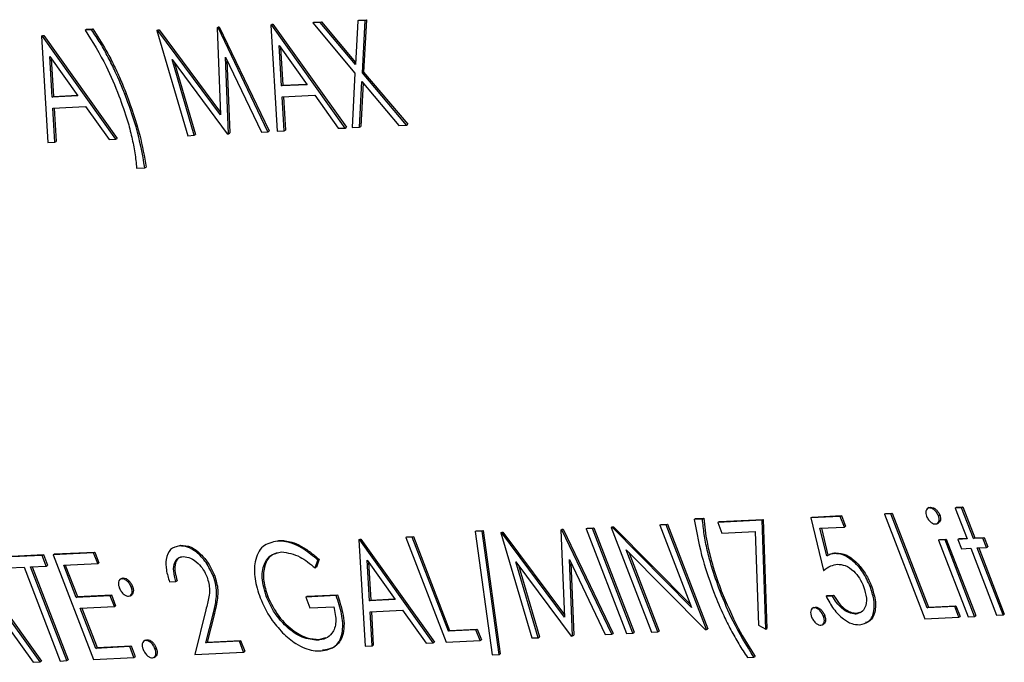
# Model space of a CAD drawing. Header units: inches. Extents: x 0.6 to 33.8, y 0 to 21.7.
# Tile 148 of 169: x 29.8276 to 29.9661, y 16.5271 to 16.6174. Entities that reach past the tile are written whole.
import ezdxf

# ---------------------------------------------------------------- set-up
doc = ezdxf.new("R2010")
doc.units = ezdxf.units.IN
doc.header["$MEASUREMENT"] = 0

msp = doc.modelspace()

# ---------------------------------------------------------------- linework, layer by layer
at = {"color": 7, "linetype": 'Continuous'}
for p, q in [((29.85534, 16.61631), (29.85552, 16.61642)), ((29.85547, 16.61632), (29.85565, 16.61642)), ((29.85552, 16.61642), (29.85565, 16.61642)), ((29.85565, 16.61642), (29.86266, 16.60178)), ((29.8629, 16.61668), (29.86308, 16.61678)), ((29.8629, 16.61668), (29.86378, 16.60174)), ((29.86303, 16.61668), (29.8629, 16.61668)), ((29.86303, 16.61668), (29.8632, 16.61679)), ((29.87337, 16.6022), (29.86303, 16.61668)), ((29.86308, 16.61678), (29.8632, 16.61679)), ((29.8632, 16.61679), (29.87354, 16.60231)), ((29.86879, 16.61697), (29.86897, 16.61707)), ((29.86984, 16.61702), (29.86879, 16.61697)), ((29.86879, 16.61697), (29.87474, 16.60991)), ((29.86897, 16.61707), (29.87001, 16.61712)), ((29.86984, 16.61702), (29.87001, 16.61712)), ((29.87481, 16.61113), (29.86984, 16.61702)), ((29.87001, 16.61712), (29.87482, 16.61142)), ((29.87513, 16.61727), (29.87481, 16.61113)), ((29.87513, 16.61727), (29.8753, 16.61738)), ((29.87617, 16.61733), (29.87513, 16.61727)), ((29.8753, 16.61738), (29.87635, 16.61743)), ((29.87579, 16.60996), (29.87617, 16.61733)), ((29.87635, 16.61743), (29.87596, 16.61007)), ((29.87617, 16.61733), (29.87635, 16.61743)), ((29.83065, 16.61511), (29.83083, 16.61521)), ((29.83065, 16.61511), (29.83154, 16.60016)), ((29.83078, 16.61511), (29.83065, 16.61511)), ((29.83078, 16.61511), (29.83096, 16.61522)), ((29.84112, 16.60063), (29.83078, 16.61511)), ((29.83083, 16.61521), (29.83096, 16.61522)), ((29.83096, 16.61522), (29.8413, 16.60074)), ((29.83678, 16.61598), (29.83696, 16.61609)), ((29.83769, 16.61602), (29.83678, 16.61598)), ((29.83696, 16.61609), (29.83786, 16.61613)), ((29.83769, 16.61602), (29.83786, 16.61613)), ((29.84688, 16.6159), (29.84705, 16.616)), ((29.84688, 16.6159), (29.85122, 16.60112)), ((29.84701, 16.6159), (29.84688, 16.6159)), ((29.84701, 16.6159), (29.84718, 16.61601)), ((29.85584, 16.60404), (29.84701, 16.6159)), ((29.84705, 16.616), (29.84718, 16.61601)), ((29.84718, 16.61601), (29.85582, 16.6044)), ((29.85547, 16.61632), (29.85534, 16.61631)), ((29.85534, 16.61631), (29.85584, 16.60404)), ((29.86249, 16.60167), (29.85547, 16.61632)), ((29.8644, 16.60811), (29.86406, 16.61381)), ((29.86406, 16.61381), (29.86801, 16.60828)), ((29.86426, 16.61354), (29.86458, 16.60821)), ((29.83215, 16.60653), (29.83181, 16.61224)), ((29.83181, 16.61224), (29.83576, 16.60671)), ((29.83201, 16.61196), (29.83233, 16.60664)), ((29.84901, 16.61182), (29.85676, 16.60139)), ((29.85213, 16.60117), (29.84901, 16.61182)), ((29.84935, 16.61136), (29.85231, 16.60127)), ((29.85653, 16.61216), (29.86158, 16.60163)), ((29.85697, 16.6014), (29.85653, 16.61216)), ((29.85672, 16.61176), (29.85714, 16.60151)), ((29.87474, 16.60991), (29.87434, 16.60225)), ((29.87579, 16.60996), (29.87596, 16.61007)), ((29.88198, 16.60262), (29.87579, 16.60996)), ((29.87596, 16.61007), (29.88216, 16.60273)), ((29.86801, 16.60828), (29.8644, 16.60811)), ((29.8644, 16.60811), (29.86458, 16.60821)), ((29.86458, 16.60821), (29.86794, 16.60838)), ((29.87539, 16.6023), (29.87572, 16.60875)), ((29.87588, 16.60856), (29.87556, 16.60241)), ((29.87572, 16.60875), (29.88093, 16.60257)), ((29.83576, 16.60671), (29.83215, 16.60653)), ((29.83233, 16.60664), (29.8357, 16.6068)), ((29.84238, 16.60695), (29.84255, 16.60706)), ((29.86449, 16.60657), (29.86907, 16.6068)), ((29.86907, 16.6068), (29.87238, 16.60216)), ((29.83215, 16.60653), (29.83233, 16.60664)), ((29.86477, 16.60178), (29.86449, 16.60657)), ((29.86467, 16.60658), (29.86495, 16.60189)), ((29.83224, 16.605), (29.83682, 16.60522)), ((29.83253, 16.60021), (29.83224, 16.605)), ((29.83242, 16.60501), (29.8327, 16.60032)), ((29.83682, 16.60522), (29.84014, 16.60058)), ((29.88093, 16.60257), (29.88198, 16.60262)), ((29.88198, 16.60262), (29.88216, 16.60273)), ((29.85122, 16.60112), (29.85213, 16.60117)), ((29.85213, 16.60117), (29.85231, 16.60127)), ((29.85676, 16.60139), (29.85697, 16.6014)), ((29.85697, 16.6014), (29.85714, 16.60151)), ((29.86158, 16.60163), (29.86249, 16.60167)), ((29.86249, 16.60167), (29.86266, 16.60178)), ((29.86378, 16.60174), (29.86477, 16.60178)), ((29.86477, 16.60178), (29.86495, 16.60189)), ((29.87238, 16.60216), (29.87337, 16.6022)), ((29.87337, 16.6022), (29.87354, 16.60231)), ((29.87434, 16.60225), (29.87539, 16.6023)), ((29.87539, 16.6023), (29.87556, 16.60241)), ((29.83154, 16.60016), (29.83253, 16.60021)), ((29.83253, 16.60021), (29.8327, 16.60032)), ((29.84014, 16.60058), (29.84112, 16.60063)), ((29.84112, 16.60063), (29.8413, 16.60074)), ((29.84402, 16.59655), (29.84518, 16.5966)), ((29.84518, 16.5966), (29.84536, 16.59671)), ((29.95549, 16.54882), (29.95527, 16.54869)), ((29.95547, 16.5488), (29.95571, 16.54887)), ((29.95554, 16.54877), (29.95571, 16.54887)), ((29.95918, 16.54875), (29.95935, 16.54886)), ((29.96008, 16.5488), (29.95918, 16.54875)), ((29.95918, 16.54875), (29.96085, 16.54442)), ((29.95935, 16.54886), (29.96026, 16.5489)), ((29.96008, 16.5488), (29.96026, 16.5489)), ((29.96176, 16.54446), (29.96008, 16.5488)), ((29.96026, 16.5489), (29.96193, 16.54457)), ((29.92245, 16.54715), (29.92263, 16.54726)), ((29.92362, 16.54721), (29.92245, 16.54715)), ((29.92263, 16.54726), (29.92379, 16.54732)), ((29.92362, 16.54721), (29.92379, 16.54732)), ((29.92595, 16.54685), (29.93217, 16.54715)), ((29.932, 16.54704), (29.93217, 16.54715)), ((29.93217, 16.54715), (29.93268, 16.53181)), ((29.943, 16.54758), (29.93886, 16.54738)), ((29.93886, 16.54738), (29.93903, 16.54748)), ((29.93886, 16.54738), (29.94066, 16.53997)), ((29.93903, 16.54748), (29.94318, 16.54769)), ((29.943, 16.54758), (29.94318, 16.54769)), ((29.94359, 16.54607), (29.943, 16.54758)), ((29.94318, 16.54769), (29.94376, 16.54618)), ((29.94922, 16.54788), (29.94939, 16.54799)), ((29.95013, 16.54793), (29.94922, 16.54788)), ((29.94922, 16.54788), (29.9549, 16.53318)), ((29.94939, 16.54799), (29.9503, 16.54803)), ((29.95013, 16.54793), (29.9503, 16.54803)), ((29.95522, 16.53473), (29.95013, 16.54793)), ((29.9503, 16.54803), (29.9554, 16.53483)), ((29.95682, 16.54767), (29.957, 16.54778)), ((29.90371, 16.54566), (29.90389, 16.54577)), ((29.90385, 16.54567), (29.90402, 16.54578)), ((29.90389, 16.54577), (29.90402, 16.54578)), ((29.90402, 16.54578), (29.91104, 16.53113)), ((29.90726, 16.54584), (29.90743, 16.54594)), ((29.90817, 16.54588), (29.90726, 16.54584)), ((29.90726, 16.54584), (29.91294, 16.53113)), ((29.90743, 16.54594), (29.90834, 16.54599)), ((29.90817, 16.54588), (29.90834, 16.54599)), ((29.91384, 16.53117), (29.90817, 16.54588)), ((29.90834, 16.54599), (29.91402, 16.53128)), ((29.91076, 16.54601), (29.91093, 16.54611)), ((29.91095, 16.54602), (29.91076, 16.54601)), ((29.91076, 16.54601), (29.91643, 16.5313)), ((29.91093, 16.54611), (29.91112, 16.54612)), ((29.91095, 16.54602), (29.91112, 16.54612)), ((29.92209, 16.53477), (29.91095, 16.54602)), ((29.91112, 16.54612), (29.92191, 16.53523)), ((29.91762, 16.54634), (29.9178, 16.54645)), ((29.91853, 16.54639), (29.91762, 16.54634)), ((29.91762, 16.54634), (29.92209, 16.53477)), ((29.9178, 16.54645), (29.9187, 16.54649)), ((29.91853, 16.54639), (29.9187, 16.54649)), ((29.9242, 16.53168), (29.91853, 16.54639)), ((29.9187, 16.54649), (29.92438, 16.53178)), ((29.932, 16.54704), (29.92578, 16.54674)), ((29.92578, 16.54674), (29.92595, 16.54685)), ((29.92578, 16.54674), (29.92636, 16.54523)), ((29.93251, 16.5317), (29.932, 16.54704)), ((29.94015, 16.5459), (29.94359, 16.54607)), ((29.9411, 16.54201), (29.94015, 16.5459)), ((29.94035, 16.54591), (29.94127, 16.54212)), ((29.94359, 16.54607), (29.94376, 16.54618)), ((29.95664, 16.54656), (29.95686, 16.54669)), ((29.87527, 16.54428), (29.87545, 16.54438)), ((29.8754, 16.54428), (29.87558, 16.54439)), ((29.87545, 16.54438), (29.87558, 16.54439)), ((29.87558, 16.54439), (29.88591, 16.52991)), ((29.88188, 16.5446), (29.88205, 16.54471)), ((29.88278, 16.54464), (29.88188, 16.5446)), ((29.88188, 16.5446), (29.88755, 16.52989)), ((29.88205, 16.54471), (29.88296, 16.54475)), ((29.88278, 16.54464), (29.88296, 16.54475)), ((29.88788, 16.53144), (29.88278, 16.54464)), ((29.88296, 16.54475), (29.88805, 16.53155)), ((29.89165, 16.54546), (29.89183, 16.54557)), ((29.89261, 16.54551), (29.89165, 16.54546)), ((29.89165, 16.54546), (29.89405, 16.52809)), ((29.89183, 16.54557), (29.89278, 16.54561)), ((29.89261, 16.54551), (29.89278, 16.54561)), ((29.89501, 16.52814), (29.89261, 16.54551)), ((29.89278, 16.54561), (29.89518, 16.52825)), ((29.89525, 16.54525), (29.89543, 16.54536)), ((29.89538, 16.54526), (29.89525, 16.54525)), ((29.89525, 16.54525), (29.8996, 16.53048)), ((29.89538, 16.54526), (29.89556, 16.54536)), ((29.90421, 16.53339), (29.89538, 16.54526)), ((29.89543, 16.54536), (29.89556, 16.54536)), ((29.89556, 16.54536), (29.9042, 16.53375)), ((29.90385, 16.54567), (29.90371, 16.54566)), ((29.90371, 16.54566), (29.90421, 16.53339)), ((29.91086, 16.53103), (29.90385, 16.54567)), ((29.92636, 16.54523), (29.93104, 16.54546)), ((29.93104, 16.54546), (29.93148, 16.53229)), ((29.95955, 16.54435), (29.95973, 16.54446)), ((29.96085, 16.54442), (29.95955, 16.54435)), ((29.95973, 16.54446), (29.96081, 16.54451)), ((29.96176, 16.54446), (29.96193, 16.54457)), ((29.96305, 16.54452), (29.96176, 16.54446)), ((29.96193, 16.54457), (29.96323, 16.54463)), ((29.96305, 16.54452), (29.96323, 16.54463)), ((29.96356, 16.5432), (29.96305, 16.54452)), ((29.96323, 16.54463), (29.96374, 16.54331)), ((29.84965, 16.54335), (29.85023, 16.54354)), ((29.85006, 16.54343), (29.85023, 16.54354)), ((29.86385, 16.5441), (29.86403, 16.54421)), ((29.87527, 16.54428), (29.87616, 16.52934)), ((29.8754, 16.54428), (29.87527, 16.54428)), ((29.88574, 16.5298), (29.8754, 16.54428)), ((29.95683, 16.54422), (29.95701, 16.54433)), ((29.95774, 16.54427), (29.95683, 16.54422)), ((29.95683, 16.54422), (29.96098, 16.53347)), ((29.95701, 16.54433), (29.95792, 16.54437)), ((29.95774, 16.54427), (29.95792, 16.54437)), ((29.96189, 16.53352), (29.95774, 16.54427)), ((29.95792, 16.54437), (29.96206, 16.53362)), ((29.95955, 16.54435), (29.96006, 16.54303)), ((29.96006, 16.54303), (29.96136, 16.5431)), ((29.96136, 16.5431), (29.965, 16.53367)), ((29.96226, 16.54314), (29.96356, 16.5432)), ((29.9659, 16.53371), (29.96226, 16.54314)), ((29.96248, 16.54315), (29.96608, 16.53382)), ((29.96356, 16.5432), (29.96374, 16.54331)), ((29.82028, 16.54169), (29.83062, 16.52721)), ((29.83072, 16.5421), (29.82541, 16.54185)), ((29.82559, 16.54195), (29.8309, 16.54221)), ((29.83072, 16.5421), (29.8309, 16.54221)), ((29.8313, 16.5406), (29.83072, 16.5421)), ((29.8309, 16.54221), (29.83148, 16.5407)), ((29.83797, 16.54246), (29.83228, 16.54218)), ((29.83228, 16.54218), (29.83245, 16.54229)), ((29.83228, 16.54218), (29.83795, 16.52747)), ((29.83245, 16.54229), (29.83815, 16.54256)), ((29.83797, 16.54246), (29.83815, 16.54256)), ((29.83856, 16.54095), (29.83797, 16.54246)), ((29.83815, 16.54256), (29.83873, 16.54106)), ((29.91288, 16.54289), (29.924, 16.53167)), ((29.91734, 16.53134), (29.91288, 16.54289)), ((29.91324, 16.54254), (29.91751, 16.53145)), ((29.9411, 16.54201), (29.94127, 16.54212)), ((29.94218, 16.54235), (29.94235, 16.54246)), ((29.83044, 16.52711), (29.8201, 16.54159)), ((29.82599, 16.54034), (29.8282, 16.54044)), ((29.8282, 16.54044), (29.83329, 16.52724)), ((29.8291, 16.54049), (29.8313, 16.5406)), ((29.8342, 16.52729), (29.8291, 16.54049)), ((29.82931, 16.5405), (29.83437, 16.52739)), ((29.8313, 16.5406), (29.83148, 16.5407)), ((29.83376, 16.54072), (29.83856, 16.54095)), ((29.83551, 16.53619), (29.83376, 16.54072)), ((29.83398, 16.54073), (29.83569, 16.5363)), ((29.83856, 16.54095), (29.83873, 16.54106)), ((29.86914, 16.54033), (29.86951, 16.54144)), ((29.86914, 16.54033), (29.86932, 16.54043)), ((29.86968, 16.54154), (29.86932, 16.54043)), ((29.86951, 16.54144), (29.86968, 16.54154)), ((29.87677, 16.53571), (29.87643, 16.54141)), ((29.87643, 16.54141), (29.88038, 16.53588)), ((29.87663, 16.54114), (29.87695, 16.53581)), ((29.89738, 16.54118), (29.90514, 16.53075)), ((29.90051, 16.53052), (29.89738, 16.54118)), ((29.89772, 16.54072), (29.90068, 16.53063)), ((29.9049, 16.54152), (29.90995, 16.53098)), ((29.90534, 16.53076), (29.9049, 16.54152)), ((29.9051, 16.54111), (29.90551, 16.53086)), ((29.84192, 16.53886), (29.8417, 16.53873)), ((29.84191, 16.53884), (29.84213, 16.53892)), ((29.84196, 16.53881), (29.84213, 16.53892)), ((29.8548, 16.53921), (29.85497, 16.53931)), ((29.94066, 16.53997), (29.94084, 16.54008)), ((29.84327, 16.53763), (29.84345, 16.53773)), ((29.84866, 16.53837), (29.84956, 16.53841)), ((29.84956, 16.53841), (29.84974, 16.53852)), ((29.94721, 16.5377), (29.94739, 16.5378)), ((29.8403, 16.53642), (29.83551, 16.53619)), ((29.83551, 16.53619), (29.83569, 16.5363)), ((29.83569, 16.5363), (29.84048, 16.53653)), ((29.8403, 16.53642), (29.84048, 16.53653)), ((29.84089, 16.53492), (29.8403, 16.53642)), ((29.84048, 16.53653), (29.84106, 16.53502)), ((29.84312, 16.53641), (29.84334, 16.53655)), ((29.86229, 16.53622), (29.86246, 16.53632)), ((29.8721, 16.53644), (29.86782, 16.53623)), ((29.86782, 16.53623), (29.868, 16.53634)), ((29.86782, 16.53623), (29.8684, 16.53472)), ((29.868, 16.53634), (29.87227, 16.53654)), ((29.8721, 16.53644), (29.87227, 16.53654)), ((29.9261, 16.53702), (29.92627, 16.53713)), ((29.94101, 16.53634), (29.94118, 16.53645)), ((29.94191, 16.53638), (29.94101, 16.53634)), ((29.94118, 16.53645), (29.94209, 16.53649)), ((29.94191, 16.53638), (29.94209, 16.53649)), ((29.83609, 16.53468), (29.84089, 16.53492)), ((29.83631, 16.53469), (29.83845, 16.52913)), ((29.84089, 16.53492), (29.84106, 16.53502)), ((29.8684, 16.53472), (29.87177, 16.53488)), ((29.88038, 16.53588), (29.87677, 16.53571)), ((29.87677, 16.53571), (29.87695, 16.53581)), ((29.87695, 16.53581), (29.88031, 16.53598)), ((29.93928, 16.53477), (29.93906, 16.53464)), ((29.93926, 16.53475), (29.9395, 16.53483)), ((29.93932, 16.53472), (29.9395, 16.53483)), ((29.95911, 16.53492), (29.95522, 16.53473)), ((29.95522, 16.53473), (29.9554, 16.53483)), ((29.9554, 16.53483), (29.95928, 16.53502)), ((29.95911, 16.53492), (29.95928, 16.53502)), ((29.95969, 16.53341), (29.95911, 16.53492)), ((29.95928, 16.53502), (29.95986, 16.53352)), ((29.83828, 16.52902), (29.83609, 16.53468)), ((29.85377, 16.53444), (29.8522, 16.52817)), ((29.85378, 16.52978), (29.85479, 16.53383)), ((29.85497, 16.53394), (29.85395, 16.52989)), ((29.85479, 16.53383), (29.85497, 16.53394)), ((29.87686, 16.53417), (29.88144, 16.5344)), ((29.87715, 16.52938), (29.87686, 16.53417)), ((29.87704, 16.53418), (29.87732, 16.52949)), ((29.88144, 16.5344), (29.88475, 16.52975)), ((29.94064, 16.53354), (29.94081, 16.53364)), ((29.94516, 16.53385), (29.94534, 16.53396)), ((29.94534, 16.53396), (29.94576, 16.53413)), ((29.9549, 16.53318), (29.95969, 16.53341)), ((29.95969, 16.53341), (29.95986, 16.53352)), ((29.96098, 16.53347), (29.96189, 16.53352)), ((29.96189, 16.53352), (29.96206, 16.53362)), ((29.965, 16.53367), (29.9659, 16.53371)), ((29.9659, 16.53371), (29.96608, 16.53382)), ((29.93148, 16.53229), (29.93251, 16.5317)), ((29.94048, 16.53232), (29.9407, 16.53246)), ((29.82614, 16.5317), (29.82946, 16.52706)), ((29.86967, 16.53027), (29.87062, 16.53055)), ((29.89176, 16.53163), (29.88788, 16.53144)), ((29.88788, 16.53144), (29.88805, 16.53155)), ((29.88805, 16.53155), (29.89194, 16.53174)), ((29.89176, 16.53163), (29.89194, 16.53174)), ((29.89234, 16.53012), (29.89176, 16.53163)), ((29.89194, 16.53174), (29.89252, 16.53023)), ((29.90051, 16.53052), (29.90068, 16.53063)), ((29.90514, 16.53075), (29.90534, 16.53076)), ((29.90534, 16.53076), (29.90551, 16.53086)), ((29.90995, 16.53098), (29.91086, 16.53103)), ((29.91086, 16.53103), (29.91104, 16.53113)), ((29.91294, 16.53113), (29.91384, 16.53117)), ((29.91384, 16.53117), (29.91402, 16.53128)), ((29.91643, 16.5313), (29.91734, 16.53134)), ((29.91734, 16.53134), (29.91751, 16.53145)), ((29.924, 16.53167), (29.9242, 16.53168)), ((29.9242, 16.53168), (29.92438, 16.53178)), ((29.93251, 16.5317), (29.93268, 16.53181)), ((29.84307, 16.52926), (29.83828, 16.52902)), ((29.83845, 16.52913), (29.84324, 16.52936)), ((29.84307, 16.52926), (29.84324, 16.52936)), ((29.84365, 16.52775), (29.84307, 16.52926)), ((29.84324, 16.52936), (29.84383, 16.52786)), ((29.84526, 16.53019), (29.84504, 16.53005)), ((29.84524, 16.53017), (29.84548, 16.53024)), ((29.8453, 16.53014), (29.84548, 16.53024)), ((29.85848, 16.53001), (29.85378, 16.52978)), ((29.85378, 16.52978), (29.85395, 16.52989)), ((29.85395, 16.52989), (29.85865, 16.53012)), ((29.85848, 16.53001), (29.85865, 16.53012)), ((29.85906, 16.5285), (29.85848, 16.53001)), ((29.85865, 16.53012), (29.85924, 16.52861)), ((29.8695, 16.53016), (29.86967, 16.53027)), ((29.87616, 16.52934), (29.87715, 16.52938)), ((29.87715, 16.52938), (29.87732, 16.52949)), ((29.88475, 16.52975), (29.88574, 16.5298)), ((29.88574, 16.5298), (29.88591, 16.52991)), ((29.88755, 16.52989), (29.89234, 16.53012)), ((29.89234, 16.53012), (29.89252, 16.53023)), ((29.8996, 16.53048), (29.90051, 16.53052)), ((29.83828, 16.52902), (29.83845, 16.52913)), ((29.84365, 16.52775), (29.84383, 16.52786)), ((29.84646, 16.52774), (29.84668, 16.52787)), ((29.84662, 16.52895), (29.84679, 16.52906)), ((29.8522, 16.52817), (29.85906, 16.5285)), ((29.85906, 16.5285), (29.85924, 16.52861)), ((29.89405, 16.52809), (29.89501, 16.52814)), ((29.89501, 16.52814), (29.89518, 16.52825)), ((29.92995, 16.52773), (29.93085, 16.52778)), ((29.93085, 16.52778), (29.93103, 16.52788)), ((29.82946, 16.52706), (29.83044, 16.52711)), ((29.83044, 16.52711), (29.83062, 16.52721)), ((29.83329, 16.52724), (29.8342, 16.52729)), ((29.8342, 16.52729), (29.83437, 16.52739)), ((29.83795, 16.52747), (29.84365, 16.52775))]:
    msp.add_line(p, q, dxfattribs=at)
for points, knots in [([(29.83678, 16.61598), (29.83782, 16.6143), (29.83967, 16.61131), (29.84097, 16.60813), (29.84154, 16.60673)], [0, 0, 0, 0, 0.559594, 1, 1, 1, 1]), ([(29.84238, 16.60695), (29.84194, 16.60801), (29.84123, 16.60976), (29.84004, 16.61214), (29.83895, 16.61414), (29.83811, 16.6154), (29.83769, 16.61602)], [0, 0, 0, 0, 0.339986, 0.560031, 0.780045, 1, 1, 1, 1]), ([(29.83786, 16.61613), (29.8385, 16.61515), (29.83955, 16.61353), (29.84077, 16.61115), (29.84173, 16.60912), (29.84228, 16.60774), (29.84255, 16.60706)], [0, 0, 0, 0, 0.339732, 0.559813, 0.779905, 1, 1, 1, 1]), ([(29.84154, 16.60673), (29.84196, 16.60555), (29.84267, 16.6036), (29.84335, 16.60093), (29.84382, 16.59868), (29.84395, 16.59726), (29.84402, 16.59655)], [0, 0, 0, 0, 0.339966, 0.560012, 0.780038, 1, 1, 1, 1]), ([(29.84518, 16.5966), (29.84484, 16.59851), (29.84422, 16.6019), (29.84294, 16.60541), (29.84238, 16.60695)], [0, 0, 0, 0, 0.559732, 1, 1, 1, 1]), ([(29.84255, 16.60706), (29.84326, 16.60509), (29.84451, 16.60158), (29.8451, 16.5982), (29.84536, 16.59671)], [0, 0, 0, 0, 0.559987, 1, 1, 1, 1]), ([(29.95554, 16.54877), (29.95543, 16.54874), (29.9552, 16.54869), (29.95504, 16.54838), (29.95501, 16.548), (29.9551, 16.54773), (29.95514, 16.54759)], [0, 0, 0, 0, 0.279768, 0.559691, 0.779873, 1, 1, 1, 1]), ([(29.95682, 16.54767), (29.95674, 16.54785), (29.95657, 16.54819), (29.95619, 16.54855), (29.95583, 16.54875), (29.95564, 16.54876), (29.95554, 16.54877)], [0, 0, 0, 0, 0.279297, 0.558883, 0.779362, 1, 1, 1, 1]), ([(29.95571, 16.54887), (29.95584, 16.54886), (29.95609, 16.54884), (29.95648, 16.54856), (29.95681, 16.54819), (29.95693, 16.54792), (29.957, 16.54778)], [0, 0, 0, 0, 0.279869, 0.559866, 0.779911, 1, 1, 1, 1]), ([(29.92245, 16.54715), (29.9228, 16.54525), (29.92342, 16.54185), (29.9247, 16.53834), (29.92526, 16.53679)], [0, 0, 0, 0, 0.55972, 1, 1, 1, 1]), ([(29.9261, 16.53702), (29.92567, 16.53821), (29.92497, 16.54015), (29.92428, 16.54283), (29.92382, 16.54507), (29.92369, 16.5465), (29.92362, 16.54721)], [0, 0, 0, 0, 0.339959, 0.560016, 0.780042, 1, 1, 1, 1]), ([(29.92379, 16.54732), (29.92392, 16.54621), (29.92412, 16.54438), (29.92476, 16.5417), (29.92542, 16.53942), (29.92599, 16.53789), (29.92627, 16.53713)], [0, 0, 0, 0, 0.3397498, 0.559824, 0.7799131, 1, 1, 1, 1]), ([(29.95514, 16.54759), (29.95522, 16.54742), (29.95539, 16.54708), (29.95577, 16.54673), (29.95612, 16.54652), (29.95631, 16.54651), (29.95641, 16.54651)], [0, 0, 0, 0, 0.279155, 0.558872, 0.779443, 1, 1, 1, 1]), ([(29.95641, 16.54651), (29.95652, 16.54653), (29.95675, 16.54658), (29.95691, 16.54688), (29.95695, 16.54726), (29.95686, 16.54754), (29.95682, 16.54767)], [0, 0, 0, 0, 0.279886, 0.559868, 0.779957, 1, 1, 1, 1]), ([(29.957, 16.54778), (29.95705, 16.5476), (29.95715, 16.54725), (29.95704, 16.5469), (29.95692, 16.54671), (29.95684, 16.54668), (29.95684, 16.54668)], [0, 0, 0, 0, 0.35669, 0.714073, 0.995802, 1, 1, 1, 1]), ([(29.85006, 16.54343), (29.8496, 16.54333), (29.84868, 16.54311), (29.84811, 16.54172), (29.84812, 16.54006), (29.84848, 16.53893), (29.84866, 16.53837)], [0, 0, 0, 0, 0.2794826, 0.5589871, 0.7793196, 1, 1, 1, 1]), ([(29.8548, 16.53921), (29.85449, 16.53986), (29.85388, 16.54115), (29.8525, 16.54258), (29.85116, 16.54337), (29.85043, 16.54341), (29.85006, 16.54343)], [0, 0, 0, 0, 0.279501, 0.55928, 0.779425, 1, 1, 1, 1]), ([(29.85023, 16.54354), (29.85071, 16.5435), (29.85166, 16.54342), (29.85312, 16.54227), (29.85428, 16.54085), (29.85474, 16.53983), (29.85497, 16.53931)], [0, 0, 0, 0, 0.27989, 0.559224, 0.779582, 1, 1, 1, 1]), ([(29.86385, 16.5441), (29.86311, 16.54395), (29.86161, 16.54363), (29.86059, 16.54149), (29.86053, 16.53884), (29.86111, 16.53702), (29.8614, 16.53611)], [0, 0, 0, 0, 0.27986, 0.559267, 0.77965, 1, 1, 1, 1]), ([(29.86951, 16.54144), (29.86886, 16.54198), (29.86779, 16.54287), (29.86626, 16.54368), (29.865, 16.54408), (29.86424, 16.5441), (29.86385, 16.5441)], [0, 0, 0, 0, 0.3398705, 0.5599007, 0.779919, 1, 1, 1, 1]), ([(29.86403, 16.54421), (29.86463, 16.54418), (29.86562, 16.54412), (29.86714, 16.54344), (29.86843, 16.54261), (29.86926, 16.5419), (29.86968, 16.54154)], [0, 0, 0, 0, 0.3395267, 0.5595856, 0.7797309, 1, 1, 1, 1]), ([(29.84956, 16.53841), (29.84942, 16.53891), (29.84914, 16.53991), (29.84929, 16.5411), (29.84982, 16.54179), (29.85034, 16.54188), (29.85059, 16.54192)], [0, 0, 0, 0, 0.280434, 0.559604, 0.779589, 1, 1, 1, 1]), ([(29.85034, 16.54186), (29.85017, 16.54182), (29.8497, 16.54169), (29.84938, 16.54086), (29.84939, 16.5397), (29.84962, 16.53891), (29.84974, 16.53852)], [0, 0, 0, 0, 0.16611, 0.489278, 0.744353, 1, 1, 1, 1]), ([(29.85059, 16.54192), (29.85093, 16.54189), (29.85159, 16.54183), (29.85261, 16.54107), (29.85345, 16.54012), (29.85377, 16.5394), (29.85394, 16.53905)], [0, 0, 0, 0, 0.2799, 0.559614, 0.779846, 1, 1, 1, 1]), ([(29.86229, 16.53622), (29.86202, 16.53715), (29.86148, 16.53902), (29.86195, 16.54109), (29.86298, 16.54231), (29.86393, 16.5425), (29.8644, 16.54259)], [0, 0, 0, 0, 0.279279, 0.558735, 0.77942, 1, 1, 1, 1]), ([(29.8638, 16.54239), (29.8635, 16.5423), (29.86261, 16.54205), (29.86192, 16.54061), (29.86178, 16.53853), (29.86223, 16.53706), (29.86246, 16.53632)], [0, 0, 0, 0, 0.170129, 0.492451, 0.746306, 1, 1, 1, 1]), ([(29.8644, 16.54259), (29.86527, 16.54246), (29.86682, 16.54221), (29.86843, 16.54091), (29.86914, 16.54033)], [0, 0, 0, 0, 0.558782, 1, 1, 1, 1]), ([(29.94218, 16.54235), (29.94196, 16.54232), (29.94157, 16.54227), (29.94124, 16.54209), (29.9411, 16.54201)], [0, 0, 0, 0, 0.559748, 1, 1, 1, 1]), ([(29.94127, 16.54212), (29.94146, 16.54221), (29.94179, 16.54239), (29.94218, 16.54244), (29.94235, 16.54246)], [0, 0, 0, 0, 0.5600642, 1, 1, 1, 1]), ([(29.94721, 16.5377), (29.9469, 16.5384), (29.94627, 16.5398), (29.94481, 16.54138), (29.94336, 16.54228), (29.94257, 16.54233), (29.94218, 16.54235)], [0, 0, 0, 0, 0.280059, 0.5594789, 0.7795504, 1, 1, 1, 1]), ([(29.94235, 16.54246), (29.94286, 16.54241), (29.94389, 16.54231), (29.94546, 16.54103), (29.94667, 16.53945), (29.94715, 16.53835), (29.94739, 16.5378)], [0, 0, 0, 0, 0.2796881, 0.5590255, 0.7792916, 1, 1, 1, 1]), ([(29.94066, 16.53997), (29.94098, 16.54022), (29.94155, 16.54065), (29.94228, 16.54078), (29.9426, 16.54084)], [0, 0, 0, 0, 0.56027, 1, 1, 1, 1]), ([(29.9426, 16.54084), (29.94296, 16.54082), (29.94368, 16.54078), (29.94483, 16.54001), (29.94576, 16.5389), (29.94611, 16.53811), (29.94629, 16.53771)], [0, 0, 0, 0, 0.280472, 0.559738, 0.77964, 1, 1, 1, 1]), ([(29.84213, 16.53892), (29.84226, 16.5389), (29.84253, 16.53887), (29.84293, 16.53855), (29.84326, 16.53816), (29.84338, 16.53787), (29.84345, 16.53773)], [0, 0, 0, 0, 0.279602, 0.559212, 0.779475, 1, 1, 1, 1]), ([(29.85394, 16.53905), (29.8541, 16.53843), (29.85438, 16.53741), (29.85418, 16.53627), (29.854, 16.53534), (29.85384, 16.53474), (29.85377, 16.53444)], [0, 0, 0, 0, 0.337628, 0.5582823, 0.7791277, 1, 1, 1, 1]), ([(29.85479, 16.53383), (29.85492, 16.53437), (29.85513, 16.53525), (29.8553, 16.53657), (29.85525, 16.53783), (29.85495, 16.53875), (29.8548, 16.53921)], [0, 0, 0, 0, 0.34042, 0.560615, 0.780289, 1, 1, 1, 1]), ([(29.85497, 16.53931), (29.85518, 16.5386), (29.85553, 16.53743), (29.8554, 16.53606), (29.85522, 16.53497), (29.85505, 16.53428), (29.85497, 16.53394)], [0, 0, 0, 0, 0.3383704, 0.5587482, 0.7793608, 1, 1, 1, 1]), ([(29.84196, 16.53881), (29.84184, 16.53878), (29.84161, 16.53873), (29.84147, 16.53838), (29.84145, 16.53797), (29.84154, 16.53769), (29.84159, 16.53754)], [0, 0, 0, 0, 0.279628, 0.559268, 0.779583, 1, 1, 1, 1]), ([(29.84159, 16.53754), (29.84167, 16.53736), (29.84184, 16.537), (29.84222, 16.53661), (29.84259, 16.53638), (29.8428, 16.53637), (29.8429, 16.53636)], [0, 0, 0, 0, 0.279576, 0.559284, 0.779552, 1, 1, 1, 1]), ([(29.84327, 16.53763), (29.84319, 16.53781), (29.84302, 16.53817), (29.84263, 16.53855), (29.84226, 16.53879), (29.84206, 16.5388), (29.84196, 16.53881)], [0, 0, 0, 0, 0.279517, 0.559326, 0.779544, 1, 1, 1, 1]), ([(29.8429, 16.53636), (29.84302, 16.53639), (29.84325, 16.53644), (29.84339, 16.53679), (29.84341, 16.5372), (29.84332, 16.53748), (29.84327, 16.53763)], [0, 0, 0, 0, 0.279602, 0.559212, 0.779475, 1, 1, 1, 1]), ([(29.84345, 16.53773), (29.8435, 16.53755), (29.84361, 16.53718), (29.84353, 16.53679), (29.84342, 16.53657), (29.84332, 16.53654), (29.84331, 16.53654)], [0, 0, 0, 0, 0.350258, 0.700882, 0.976833, 1, 1, 1, 1]), ([(29.94629, 16.53771), (29.94646, 16.53715), (29.9468, 16.53605), (29.94657, 16.53479), (29.94601, 16.53401), (29.94544, 16.53391), (29.94516, 16.53385)], [0, 0, 0, 0, 0.279617, 0.559218, 0.779559, 1, 1, 1, 1]), ([(29.94569, 16.53234), (29.94619, 16.53244), (29.94718, 16.53264), (29.94782, 16.53411), (29.9478, 16.53589), (29.94741, 16.5371), (29.94721, 16.5377)], [0, 0, 0, 0, 0.279899, 0.558932, 0.779415, 1, 1, 1, 1]), ([(29.94739, 16.5378), (29.94763, 16.53704), (29.9481, 16.5355), (29.94786, 16.53371), (29.94723, 16.5328), (29.94671, 16.53268), (29.94656, 16.53265)], [0, 0, 0, 0, 0.324543, 0.648555, 0.903854, 1, 1, 1, 1]), ([(29.8614, 16.53611), (29.86186, 16.5351), (29.86268, 16.53329), (29.86398, 16.53185), (29.86455, 16.53122)], [0, 0, 0, 0, 0.559372, 1, 1, 1, 1]), ([(29.8695, 16.53016), (29.86879, 16.53023), (29.86737, 16.53036), (29.86518, 16.53187), (29.86336, 16.53393), (29.86264, 16.53546), (29.86229, 16.53622)], [0, 0, 0, 0, 0.280081, 0.559768, 0.780026, 1, 1, 1, 1]), ([(29.86246, 16.53632), (29.86294, 16.53536), (29.8639, 16.53342), (29.86603, 16.53143), (29.86802, 16.53037), (29.86912, 16.5303), (29.86967, 16.53027)], [0, 0, 0, 0, 0.279061, 0.558584, 0.779236, 1, 1, 1, 1]), ([(29.87, 16.52865), (29.87073, 16.52879), (29.87218, 16.52906), (29.87312, 16.53118), (29.87298, 16.53382), (29.87239, 16.53557), (29.8721, 16.53644)], [0, 0, 0, 0, 0.28, 0.558907, 0.779132, 1, 1, 1, 1]), ([(29.87227, 16.53654), (29.87264, 16.53543), (29.87337, 16.53321), (29.8731, 16.53052), (29.8719, 16.52902), (29.87075, 16.52885), (29.87018, 16.52876)], [0, 0, 0, 0, 0.280351, 0.559367, 0.779371, 1, 1, 1, 1]), ([(29.92526, 16.53679), (29.92569, 16.53573), (29.9264, 16.53399), (29.9276, 16.53161), (29.9287, 16.52962), (29.92953, 16.52836), (29.92995, 16.52773)], [0, 0, 0, 0, 0.339979, 0.560027, 0.780048, 1, 1, 1, 1]), ([(29.93085, 16.52778), (29.92982, 16.52945), (29.92796, 16.53245), (29.92667, 16.53562), (29.9261, 16.53702)], [0, 0, 0, 0, 0.559591, 1, 1, 1, 1]), ([(29.92627, 16.53713), (29.92701, 16.53535), (29.92833, 16.53217), (29.9302, 16.52919), (29.93103, 16.52788)], [0, 0, 0, 0, 0.560053, 1, 1, 1, 1]), ([(29.94101, 16.53634), (29.94134, 16.53573), (29.942, 16.53451), (29.94333, 16.53317), (29.94463, 16.53241), (29.94534, 16.53236), (29.94569, 16.53234)], [0, 0, 0, 0, 0.280034, 0.559638, 0.779711, 1, 1, 1, 1]), ([(29.94516, 16.53385), (29.94485, 16.53389), (29.94423, 16.53395), (29.94327, 16.53455), (29.94246, 16.53542), (29.9421, 16.53606), (29.94191, 16.53638)], [0, 0, 0, 0, 0.279857, 0.559683, 0.779485, 1, 1, 1, 1]), ([(29.94209, 16.53649), (29.94233, 16.53608), (29.9428, 16.53526), (29.94375, 16.53445), (29.94461, 16.53401), (29.9451, 16.53398), (29.94534, 16.53396)], [0, 0, 0, 0, 0.28005, 0.559166, 0.779583, 1, 1, 1, 1]), ([(29.87177, 16.53488), (29.87192, 16.53414), (29.87221, 16.53265), (29.87163, 16.53116), (29.87069, 16.53033), (29.8699, 16.53022), (29.8695, 16.53016)], [0, 0, 0, 0, 0.279209, 0.558805, 0.779251, 1, 1, 1, 1]), ([(29.93932, 16.53472), (29.93921, 16.53469), (29.93898, 16.53464), (29.93883, 16.53429), (29.93882, 16.53388), (29.93891, 16.5336), (29.93895, 16.53345)], [0, 0, 0, 0, 0.279647, 0.559299, 0.779615, 1, 1, 1, 1]), ([(29.94064, 16.53354), (29.94055, 16.53372), (29.94039, 16.53408), (29.94, 16.53447), (29.93963, 16.5347), (29.93943, 16.53471), (29.93932, 16.53472)], [0, 0, 0, 0, 0.279517, 0.559326, 0.779544, 1, 1, 1, 1]), ([(29.9395, 16.53483), (29.93963, 16.53481), (29.9399, 16.53478), (29.9403, 16.53446), (29.94063, 16.53407), (29.94075, 16.53379), (29.94081, 16.53364)], [0, 0, 0, 0, 0.2796016, 0.559212, 0.7794752, 1, 1, 1, 1]), ([(29.93895, 16.53345), (29.93904, 16.53328), (29.93921, 16.53292), (29.93959, 16.53253), (29.93996, 16.5323), (29.94017, 16.53228), (29.94027, 16.53227)], [0, 0, 0, 0, 0.279539, 0.559327, 0.779689, 1, 1, 1, 1]), ([(29.94027, 16.53227), (29.94039, 16.5323), (29.94062, 16.53235), (29.94076, 16.5327), (29.94078, 16.53311), (29.94068, 16.53339), (29.94064, 16.53354)], [0, 0, 0, 0, 0.279537, 0.559056, 0.779442, 1, 1, 1, 1]), ([(29.94081, 16.53364), (29.94087, 16.53346), (29.94098, 16.5331), (29.9409, 16.5327), (29.94078, 16.53248), (29.94068, 16.53245), (29.94067, 16.53245)], [0, 0, 0, 0, 0.34703, 0.694582, 0.968159, 1, 1, 1, 1]), ([(29.86455, 16.53122), (29.86517, 16.53066), (29.8662, 16.52973), (29.86768, 16.529), (29.86889, 16.52866), (29.86963, 16.52865), (29.87, 16.52865)], [0, 0, 0, 0, 0.3393872, 0.5594892, 0.779686, 1, 1, 1, 1]), ([(29.8453, 16.53014), (29.84519, 16.53011), (29.84495, 16.53005), (29.84481, 16.52971), (29.8448, 16.5293), (29.84489, 16.52901), (29.84493, 16.52887)], [0, 0, 0, 0, 0.2796468, 0.5592988, 0.7796148, 1, 1, 1, 1]), ([(29.84662, 16.52895), (29.84653, 16.52913), (29.84637, 16.52949), (29.84598, 16.52988), (29.84561, 16.53011), (29.8454, 16.53013), (29.8453, 16.53014)], [0, 0, 0, 0, 0.2795175, 0.5593264, 0.7795441, 1, 1, 1, 1]), ([(29.84548, 16.53024), (29.84561, 16.53023), (29.84588, 16.5302), (29.84628, 16.52987), (29.8466, 16.52948), (29.84673, 16.5292), (29.84679, 16.52906)], [0, 0, 0, 0, 0.2796016, 0.559212, 0.7794752, 1, 1, 1, 1]), ([(29.84493, 16.52887), (29.84502, 16.52869), (29.84519, 16.52833), (29.84557, 16.52794), (29.84594, 16.52771), (29.84615, 16.52769), (29.84625, 16.52768)], [0, 0, 0, 0, 0.279539, 0.559327, 0.779689, 1, 1, 1, 1]), ([(29.84625, 16.52768), (29.84636, 16.52771), (29.8466, 16.52777), (29.84674, 16.52812), (29.84676, 16.52852), (29.84666, 16.52881), (29.84662, 16.52895)], [0, 0, 0, 0, 0.279537, 0.559056, 0.779442, 1, 1, 1, 1]), ([(29.84679, 16.52906), (29.84685, 16.52887), (29.84696, 16.52851), (29.84688, 16.52811), (29.84676, 16.5279), (29.84666, 16.52787), (29.84665, 16.52786)], [0, 0, 0, 0, 0.34703, 0.694582, 0.968159, 1, 1, 1, 1])]:
    msp.add_open_spline(points, degree=3, knots=knots, dxfattribs=at)

doc.saveas('drawing.dxf')
